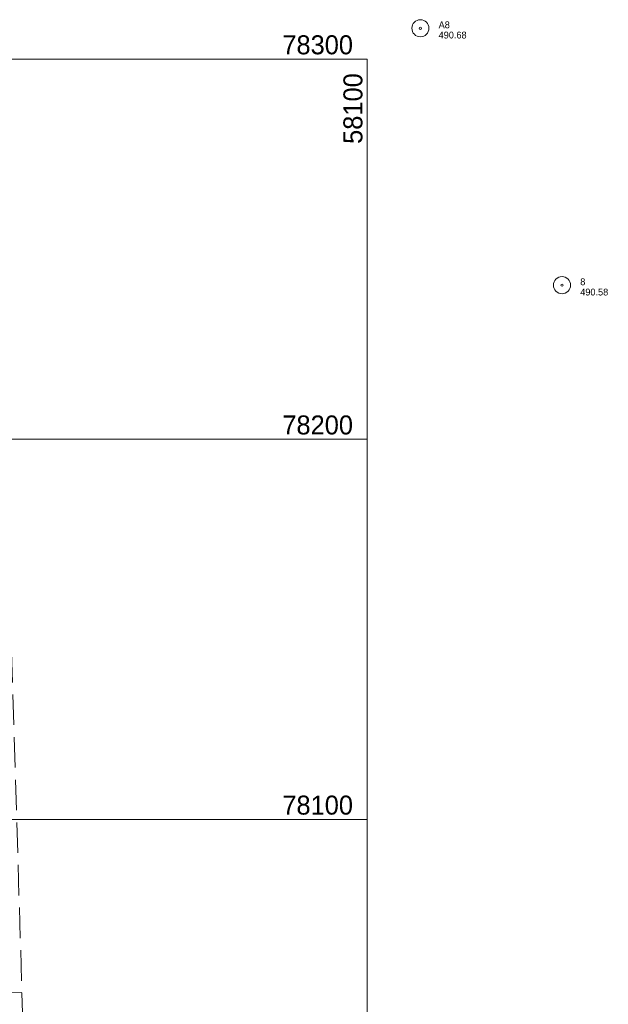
# Model space of a CAD drawing. Header units: feet. Extents: x 57700 to 58190, y 77590 to 78310.
# Tile 10 of 10: x 58009 to 58163, y 78051 to 78310. Entities that reach past the tile are written whole.
import ezdxf
from ezdxf.enums import TextEntityAlignment as Align

# ---------------------------------------------------------------- set-up
doc = ezdxf.new("R2010")
doc.units = ezdxf.units.FT
doc.header["$MEASUREMENT"] = 0
doc.linetypes.add('DGN Style 3', pattern=[11.216403, 8.011716, -3.204686])
for name, color, linetype, lineweight in [('E_MAP_GridLines', 251, 'Continuous', 0), ('E_MAP_Limits', 21, 'DGN Style 3', 0), ('E_MAP_PassPoints', 40, 'Continuous', 0), ('E_RDWY', 40, 'Continuous', 13)]:
    doc.layers.add(name, color=color, linetype=linetype, lineweight=lineweight)
doc.styles.add('Style-IGR_FONT_0', font='IGR_FONT_0.shx')

# ---------------------------------------------------------------- blocks, each defined once
blk = doc.blocks.new('PP')
at = {"layer": 'E_MAP_PassPoints', "color": 40, "linetype": 'Continuous', "lineweight": 0}
for radius in [2.25, 0.288]:
    blk.add_circle((0, 0), radius, dxfattribs=at)

msp = doc.modelspace()

# ---------------------------------------------------------------- linework, layer by layer
at = {"layer": 'E_MAP_GridLines', "color": 161, "linetype": 'Continuous', "lineweight": 0}
for p, q in [((57700, 78300), (58100, 78300)), ((58100, 77800), (58100, 78300)), ((57700, 78200), (58100, 78200)), ((57700, 78100), (58100, 78100))]:
    msp.add_line(p, q, dxfattribs=at)
at = {"layer": 'E_MAP_Limits', "color": 73, "linetype": 'DGN Style 3', "lineweight": 0, "flags": 128}
msp.add_lwpolyline([(58003.66, 78233.74), (58015.22, 77857.1)], dxfattribs=at)
at = {"layer": 'E_RDWY', "color": 21, "linetype": 'Continuous', "lineweight": 13, "flags": 128}
msp.add_lwpolyline([(58009.16, 78054.46), (58000.69, 78054.37)], dxfattribs=at)

# ---------------------------------------------------------------- block references
at = {"layer": 'E_MAP_PassPoints', "color": 40, "linetype": 'Continuous', "lineweight": 0}
for p in [(58114.01, 78308.1), (58151.28, 78240.51)]:
    msp.add_blockref('PP', p, dxfattribs=at)

# ---------------------------------------------------------------- texts
at = {"layer": 'E_MAP_GridLines', "color": 161, "linetype": 'Continuous', "lineweight": 0, "style": 'Style-IGR_FONT_0'}
for s, p in [('  78300  ', (58099.99, 78301.25)), ('  78200  ', (58099.99, 78201.25)), ('  78100  ', (58099.99, 78101.25))]:
    msp.add_text(s, height=5, dxfattribs=at).set_placement(p, align=Align.RIGHT)
msp.add_text('  58100  ', height=5, rotation=90, dxfattribs=at).set_placement((58098.75, 78299.99), align=Align.RIGHT)
at = {"layer": 'E_MAP_PassPoints', "color": 40, "linetype": 'Continuous', "lineweight": 0, "style": 'Style-IGR_FONT_0'}
for s, p in [('A8', (58118.81, 78308.1)), ('490.68', (58118.81, 78305.41)), ('8', (58156.08, 78240.51)), ('490.58', (58156.08, 78237.81))]:
    msp.add_text(s, height=1.8, dxfattribs=at).set_placement(p)

doc.saveas('drawing.dxf')
